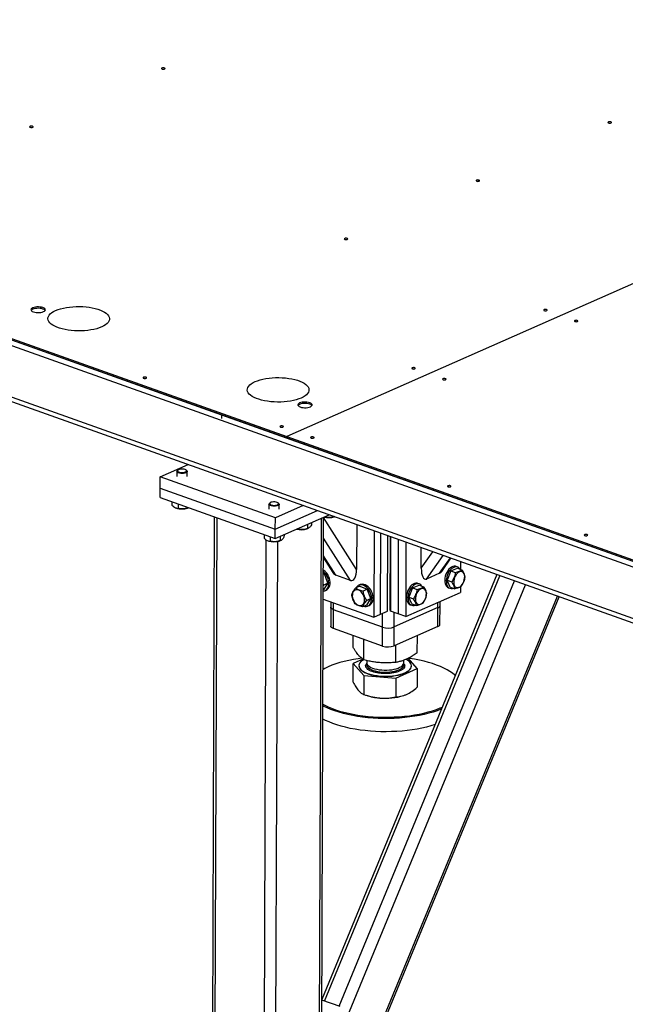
# Model space of a CAD drawing. Header units: millimetres. Extents: x 5 to 415, y 5 to 292.
# Tile 26 of 49: x 189 to 213, y 222 to 260. Entities that reach past the tile are written whole.
import ezdxf

# ---------------------------------------------------------------- set-up
doc = ezdxf.new("R2010")
doc.units = ezdxf.units.MM
doc.layers.add('TRAIT-FORT', color=4, linetype='Continuous', lineweight=25)

msp = doc.modelspace()

# ---------------------------------------------------------------- linework, layer by layer
at = {"layer": 'TRAIT-FORT', "color": 4, "linetype": 'Continuous', "lineweight": 25}
for p, q in [((236.08, 260.298), (199.351, 244.072)), ((236.08, 260.298), (199.351, 244.072)), ((166.356, 255.837), (199.351, 244.072)), ((166.356, 255.782), (196.813, 244.922)), ((166.356, 255.782), (199.351, 244.017)), ((166.355, 255.561), (232.345, 232.032)), ((232.238, 230.06), (168.039, 252.951)), ((168.264, 252.701), (232.224, 229.896)), ((196.813, 244.922), (196.812, 244.775)), ((196.813, 244.922), (196.812, 244.775)), ((196.813, 244.922), (232.346, 232.253)), ((196.812, 244.775), (196.812, 244.775)), ((196.812, 244.775), (196.812, 244.775)), ((199.351, 244.072), (199.351, 244.017)), ((199.351, 244.072), (232.346, 232.308)), ((199.351, 244.072), (199.351, 244.017)), ((199.351, 244.017), (199.351, 244.017)), ((199.351, 244.017), (232.346, 232.253)), ((194.429, 242.504), (195.516, 242.984)), ((195.076, 242.716), (195.076, 242.521)), ((195.121, 242.771), (195.096, 242.75)), ((195.457, 242.749), (195.432, 242.77)), ((195.476, 242.52), (195.476, 242.714)), ((194.427, 242.063), (194.429, 242.504)), ((198.907, 240.907), (194.429, 242.504)), ((194.426, 241.696), (194.427, 242.063)), ((194.427, 242.063), (198.906, 240.466)), ((194.426, 241.696), (198.904, 240.099)), ((194.883, 241.533), (194.883, 241.398)), ((195.125, 241.446), (195.125, 241.275)), ((198.66, 241.438), (198.659, 241.244)), ((198.705, 241.493), (198.679, 241.472)), ((199.04, 241.471), (199.015, 241.492)), ((199.059, 241.242), (199.06, 241.437)), ((195.041, 241.293), (195.057, 241.287)), ((195.485, 241.285), (195.524, 241.299)), ((195.514, 241.308), (195.513, 241.296)), ((195.523, 241.3), (195.513, 241.296)), ((198.906, 240.466), (200.546, 241.191)), ((199.995, 241.387), (198.907, 240.907)), ((196.531, 240.945), (196.427, 212.736)), ((196.534, 212.64), (196.638, 240.907)), ((198.904, 240.099), (201.005, 241.027)), ((198.906, 240.466), (198.907, 240.907)), ((200.308, 240.719), (200.308, 240.632)), ((200.6, 212.72), (200.704, 240.894)), ((200.681, 212.804), (200.785, 240.93)), ((202.071, 238.902), (200.785, 240.924)), ((200.813, 240.942), (200.837, 240.938)), ((200.837, 240.953), (200.837, 240.938)), ((201.198, 240.949), (201.212, 240.953)), ((198.904, 240.099), (198.906, 240.466)), ((199.748, 240.472), (199.773, 240.468)), ((199.773, 240.482), (199.773, 240.468)), ((200.133, 240.478), (200.171, 240.491)), ((200.162, 240.654), (200.161, 240.488)), ((200.171, 240.492), (200.161, 240.488)), ((202.078, 240.644), (202.071, 238.902)), ((202.75, 240.405), (202.737, 237.044)), ((203.004, 237.161), (203.015, 240.31)), ((198.445, 211.959), (198.549, 240.056)), ((198.467, 240.255), (198.466, 240.121)), ((198.624, 240.015), (198.64, 240.009)), ((198.709, 240.169), (198.708, 239.997)), ((198.897, 211.968), (199, 239.99)), ((199.069, 240.008), (199.107, 240.021)), ((199.097, 240.184), (199.097, 240.018)), ((199.106, 240.022), (199.097, 240.018)), ((199.244, 240.249), (199.243, 240.162)), ((201.831, 238.47), (200.782, 240.118)), ((203.27, 237.279), (203.281, 240.216)), ((203.376, 237.326), (203.387, 240.178)), ((203.393, 240.175), (203.383, 237.281)), ((203.692, 240.069), (203.681, 237.174)), ((203.99, 239.962), (203.98, 237.068)), ((204.585, 238.952), (204.588, 239.75)), ((204.585, 238.952), (205.035, 239.59)), ((200.779, 239.358), (201.147, 238.779)), ((201.263, 238.672), (200.78, 239.433)), ((204.796, 238.528), (205.442, 239.445)), ((205.301, 238.752), (205.72, 239.346)), ((205.381, 238.825), (205.743, 239.338)), ((206.113, 239.206), (206.112, 238.904)), ((205.731, 238.846), (205.591, 238.479)), ((205.731, 238.846), (205.992, 238.947)), ((205.731, 238.846), (205.911, 238.782)), ((206, 238.995), (205.94, 239.016)), ((205.992, 238.947), (206.171, 238.883)), ((207.532, 238.7), (200.716, 222.164)), ((200.777, 238.742), (200.814, 238.728)), ((200.814, 238.728), (200.777, 238.711)), ((200.949, 238.36), (200.814, 238.728)), ((200.825, 222.102), (207.65, 238.658)), ((201.831, 238.47), (201.263, 238.672)), ((201.392, 221.9), (208.217, 238.455)), ((205.301, 238.752), (204.796, 238.528)), ((205.591, 238.479), (205.77, 238.415)), ((205.712, 238.214), (205.591, 238.479)), ((200.79, 238.29), (200.775, 238.316)), ((200.775, 238.271), (200.79, 238.29)), ((200.792, 238.111), (200.775, 238.103)), ((200.949, 238.36), (200.79, 238.29)), ((200.792, 238.111), (200.949, 238.36)), ((200.834, 238.076), (200.887, 238.099)), ((201.427, 220.807), (208.64, 238.305)), ((202.193, 238.25), (202.034, 238.179)), ((202.204, 238.308), (202.151, 238.285)), ((202.193, 238.25), (202.486, 238.131)), ((202.486, 238.131), (202.326, 238.061)), ((202.621, 237.764), (202.486, 238.131)), ((203.98, 237.068), (206.109, 238.009)), ((204.241, 238.187), (204.101, 237.821)), ((204.241, 238.187), (204.502, 238.289)), ((204.241, 238.187), (204.42, 238.123)), ((204.509, 238.337), (204.45, 238.358)), ((204.502, 238.289), (204.681, 238.225)), ((205.645, 238.187), (205.704, 238.166)), ((205.712, 238.214), (205.891, 238.15)), ((206.11, 238.225), (206.109, 238.009)), ((200.773, 237.744), (202.737, 237.044)), ((201.064, 237.64), (201.063, 237.43)), ((201.414, 217.313), (209.885, 237.861)), ((201.414, 217.136), (209.948, 237.838)), ((202.621, 237.764), (202.462, 237.693)), ((202.464, 237.515), (202.621, 237.764)), ((204.101, 237.821), (204.28, 237.757)), ((204.221, 237.556), (204.101, 237.821)), ((205.237, 237.414), (205.237, 237.623)), ((205.318, 237.498), (205.318, 237.659)), ((201.063, 237.43), (201.061, 236.695)), ((201.168, 236.6), (201.17, 237.334)), ((201.17, 237.334), (201.171, 237.602)), ((203.081, 236.653), (201.17, 237.334)), ((202.464, 237.515), (202.304, 237.444)), ((202.506, 237.48), (202.56, 237.503)), ((203.004, 237.161), (203.27, 237.279)), ((203.383, 237.281), (203.376, 237.326)), ((203.681, 237.174), (203.383, 237.281)), ((205.237, 237.414), (203.533, 236.662)), ((203.533, 236.662), (203.535, 237.227)), ((204.154, 237.529), (204.214, 237.508)), ((204.221, 237.556), (204.4, 237.492)), ((205.234, 236.68), (205.237, 237.414)), ((205.315, 236.764), (205.318, 237.498)), ((202.737, 237.044), (203.004, 237.161)), ((203.081, 236.653), (203.083, 237.196)), ((203.98, 237.068), (203.681, 237.174)), ((203.079, 235.919), (201.168, 236.6)), ((203.079, 235.919), (203.081, 236.653)), ((205.234, 236.68), (203.53, 235.927)), ((203.53, 235.927), (203.533, 236.662)), ((201.937, 235.862), (201.939, 236.325)), ((202.351, 235.384), (202.353, 236.177)), ((204.431, 235.661), (204.433, 236.326)), ((203.597, 235.284), (203.6, 235.958)), ((202.309, 235.412), (201.935, 235.243)), ((202.463, 235.357), (202.462, 235.269)), ((203.902, 235.264), (203.903, 235.365)), ((204.429, 235.043), (204.082, 235.444)), ((201.932, 234.515), (201.935, 235.243)), ((201.935, 235.243), (202.348, 234.766)), ((202.16, 235.154), (202.16, 235.147)), ((203.595, 234.666), (204.429, 235.043)), ((204.204, 235.139), (204.204, 235.147)), ((204.429, 235.043), (204.426, 234.314)), ((202.348, 234.766), (202.346, 234.037)), ((202.348, 234.766), (203.595, 234.666)), ((203.595, 234.666), (203.592, 233.937)), ((205.886, 234.792), (205.85, 234.822)), ((205.886, 234.792), (205.912, 234.769)), ((205.911, 234.767), (205.891, 234.786)), ((202.34, 234.039), (202.448, 234.001)), ((203.908, 233.995), (203.914, 233.998)), ((201.431, 221.886), (200.716, 222.141))]:
    msp.add_line(p, q, dxfattribs=at)
at = {"layer": 'TRAIT-FORT', "color": 4, "linetype": 'Continuous', "lineweight": 25, "flags": 128}
for points in [[(194.495, 258.416), (194.482, 258.407), (194.478, 258.396), (194.485, 258.386), (194.501, 258.377), (194.523, 258.372), (194.55, 258.371), (194.575, 258.373), (194.597, 258.379), (194.61, 258.388), (194.614, 258.399), (194.607, 258.409), (194.591, 258.417), (194.568, 258.423), (194.542, 258.424), (194.516, 258.422), (194.495, 258.416)], [(189.362, 256.148), (189.349, 256.139), (189.345, 256.129), (189.352, 256.118), (189.368, 256.11), (189.39, 256.104), (189.417, 256.103), (189.442, 256.105), (189.464, 256.112), (189.477, 256.121), (189.481, 256.131), (189.474, 256.141), (189.458, 256.15), (189.435, 256.155), (189.409, 256.157), (189.383, 256.154), (189.362, 256.148)], [(211.871, 256.318), (211.857, 256.309), (211.853, 256.299), (211.86, 256.288), (211.876, 256.28), (211.899, 256.274), (211.925, 256.273), (211.951, 256.276), (211.972, 256.282), (211.985, 256.291), (211.989, 256.301), (211.983, 256.311), (211.967, 256.32), (211.944, 256.325), (211.917, 256.327), (211.892, 256.324), (211.871, 256.318)], [(206.738, 254.05), (206.724, 254.041), (206.72, 254.031), (206.727, 254.021), (206.743, 254.012), (206.766, 254.007), (206.792, 254.005), (206.818, 254.008), (206.839, 254.014), (206.853, 254.023), (206.856, 254.034), (206.85, 254.044), (206.834, 254.052), (206.811, 254.058), (206.784, 254.059), (206.759, 254.057), (206.738, 254.05)], [(201.605, 251.783), (201.591, 251.774), (201.587, 251.763), (201.594, 251.753), (201.61, 251.745), (201.633, 251.739), (201.659, 251.738), (201.685, 251.74), (201.706, 251.747), (201.72, 251.756), (201.723, 251.766), (201.717, 251.776), (201.701, 251.785), (201.678, 251.79), (201.651, 251.792), (201.626, 251.789), (201.605, 251.783)], [(189.468, 249.083), (189.432, 249.063), (189.408, 249.04), (189.397, 249.016), (189.401, 248.991), (189.418, 248.967), (189.449, 248.945), (189.491, 248.926), (189.542, 248.912), (189.6, 248.902), (189.662, 248.898), (189.724, 248.899), (189.784, 248.906), (189.839, 248.918), (189.886, 248.934), (189.922, 248.954), (189.946, 248.977), (189.957, 249.002), (189.953, 249.027), (189.936, 249.051), (189.905, 249.072), (189.863, 249.091), (189.812, 249.106), (189.754, 249.115), (189.692, 249.12), (189.63, 249.118), (189.57, 249.112), (189.515, 249.1), (189.468, 249.083)], [(190.357, 248.979), (190.449, 249.015), (190.55, 249.047), (190.659, 249.075), (190.775, 249.097), (190.897, 249.115), (191.023, 249.127), (191.152, 249.134), (191.282, 249.135), (191.411, 249.13), (191.539, 249.121), (191.663, 249.105), (191.783, 249.085), (191.896, 249.059), (192.002, 249.029), (192.099, 248.994), (192.186, 248.956), (192.262, 248.914), (192.327, 248.869), (192.378, 248.821), (192.417, 248.772), (192.442, 248.721), (192.453, 248.67), (192.45, 248.618), (192.432, 248.567), (192.401, 248.517), (192.357, 248.469), (192.3, 248.423), (192.23, 248.38), (192.149, 248.34), (192.057, 248.304), (191.956, 248.271), (191.847, 248.244), (191.731, 248.221), (191.609, 248.204), (191.483, 248.192), (191.354, 248.185), (191.225, 248.184), (191.095, 248.188), (190.967, 248.198), (190.843, 248.213), (190.724, 248.234), (190.61, 248.259), (190.504, 248.29), (190.407, 248.324), (190.32, 248.363), (190.244, 248.405), (190.18, 248.45), (190.128, 248.497), (190.09, 248.547), (190.065, 248.597), (190.054, 248.649), (190.057, 248.7), (190.074, 248.751), (190.105, 248.801), (190.149, 248.849), (190.207, 248.895), (190.276, 248.939), (190.357, 248.979)], [(189.948, 248.98), (189.935, 248.996), (189.905, 249.017), (189.863, 249.036), (189.812, 249.051), (189.754, 249.06), (189.692, 249.065), (189.63, 249.063), (189.569, 249.057), (189.514, 249.045), (189.468, 249.028)], [(189.948, 248.98), (189.935, 248.996), (189.905, 249.017), (189.863, 249.036), (189.812, 249.051), (189.754, 249.06), (189.692, 249.065), (189.63, 249.063), (189.569, 249.057), (189.514, 249.045), (189.468, 249.028)], [(209.368, 249.015), (209.355, 249.006), (209.351, 248.995), (209.358, 248.985), (209.374, 248.977), (209.397, 248.971), (209.423, 248.97), (209.449, 248.972), (209.47, 248.978), (209.483, 248.987), (209.487, 248.998), (209.48, 249.008), (209.464, 249.016), (209.442, 249.022), (209.415, 249.023), (209.39, 249.021), (209.368, 249.015)], [(210.563, 248.589), (210.549, 248.58), (210.546, 248.569), (210.552, 248.559), (210.568, 248.551), (210.591, 248.545), (210.618, 248.544), (210.643, 248.546), (210.664, 248.553), (210.678, 248.562), (210.682, 248.572), (210.675, 248.582), (210.659, 248.591), (210.636, 248.596), (210.61, 248.598), (210.584, 248.595), (210.563, 248.589)], [(204.236, 246.747), (204.222, 246.738), (204.218, 246.728), (204.225, 246.717), (204.241, 246.709), (204.264, 246.704), (204.29, 246.702), (204.316, 246.705), (204.337, 246.711), (204.35, 246.72), (204.354, 246.73), (204.348, 246.74), (204.332, 246.749), (204.309, 246.754), (204.282, 246.756), (204.257, 246.753), (204.236, 246.747)], [(193.778, 246.378), (193.764, 246.369), (193.76, 246.359), (193.767, 246.348), (193.783, 246.34), (193.806, 246.335), (193.832, 246.333), (193.858, 246.336), (193.879, 246.342), (193.892, 246.351), (193.896, 246.361), (193.89, 246.372), (193.874, 246.38), (193.851, 246.385), (193.824, 246.387), (193.799, 246.384), (193.778, 246.378)], [(198.121, 246.211), (198.213, 246.247), (198.314, 246.279), (198.423, 246.306), (198.539, 246.329), (198.661, 246.347), (198.787, 246.359), (198.916, 246.366), (199.045, 246.367), (199.175, 246.362), (199.303, 246.352), (199.427, 246.337), (199.546, 246.316), (199.66, 246.291), (199.766, 246.261), (199.863, 246.226), (199.95, 246.188), (200.026, 246.146), (200.09, 246.101), (200.142, 246.053), (200.18, 246.004), (200.205, 245.953), (200.216, 245.902), (200.213, 245.85), (200.196, 245.799), (200.165, 245.749), (200.121, 245.701), (200.063, 245.655), (199.994, 245.612), (199.913, 245.572), (199.821, 245.535), (199.72, 245.503), (199.611, 245.476), (199.495, 245.453), (199.373, 245.436), (199.247, 245.423), (199.118, 245.417), (198.988, 245.416), (198.859, 245.42), (198.731, 245.43), (198.607, 245.445), (198.487, 245.466), (198.374, 245.491), (198.268, 245.522), (198.171, 245.556), (198.084, 245.595), (198.008, 245.637), (197.943, 245.682), (197.892, 245.729), (197.853, 245.778), (197.828, 245.829), (197.817, 245.88), (197.82, 245.932), (197.838, 245.983), (197.869, 246.033), (197.913, 246.081), (197.97, 246.127), (198.04, 246.171), (198.121, 246.211)], [(205.43, 246.321), (205.416, 246.312), (205.413, 246.302), (205.419, 246.292), (205.435, 246.283), (205.458, 246.278), (205.485, 246.276), (205.51, 246.279), (205.531, 246.285), (205.545, 246.294), (205.549, 246.304), (205.542, 246.315), (205.526, 246.323), (205.503, 246.328), (205.477, 246.33), (205.451, 246.327), (205.43, 246.321)], [(199.852, 245.381), (199.815, 245.361), (199.792, 245.338), (199.781, 245.313), (199.785, 245.289), (199.802, 245.265), (199.833, 245.243), (199.874, 245.224), (199.926, 245.21), (199.984, 245.2), (200.045, 245.196), (200.108, 245.197), (200.168, 245.204), (200.223, 245.215), (200.27, 245.232), (200.306, 245.252), (200.33, 245.275), (200.34, 245.299), (200.337, 245.324), (200.319, 245.348), (200.289, 245.37), (200.247, 245.389), (200.196, 245.403), (200.138, 245.413), (200.076, 245.417), (200.013, 245.416), (199.953, 245.409), (199.898, 245.397), (199.852, 245.381)], [(200.333, 245.276), (200.319, 245.293), (200.289, 245.315), (200.247, 245.334), (200.196, 245.348), (200.138, 245.358), (200.076, 245.362), (200.013, 245.361), (199.953, 245.354), (199.898, 245.342), (199.851, 245.326)], [(200.332, 245.278), (200.319, 245.293), (200.289, 245.315), (200.247, 245.334), (200.196, 245.348), (200.138, 245.358), (200.076, 245.362), (200.013, 245.361), (199.953, 245.354), (199.898, 245.342), (199.851, 245.326)], [(199.103, 244.479), (199.089, 244.47), (199.085, 244.46), (199.092, 244.45), (199.108, 244.441), (199.131, 244.436), (199.157, 244.434), (199.183, 244.437), (199.204, 244.443), (199.218, 244.452), (199.221, 244.463), (199.215, 244.473), (199.199, 244.481), (199.176, 244.487), (199.149, 244.488), (199.124, 244.486), (199.103, 244.479)], [(200.297, 244.054), (200.284, 244.045), (200.28, 244.034), (200.286, 244.024), (200.302, 244.015), (200.325, 244.01), (200.352, 244.009), (200.377, 244.011), (200.398, 244.017), (200.412, 244.026), (200.416, 244.037), (200.409, 244.047), (200.393, 244.055), (200.37, 244.061), (200.344, 244.062), (200.318, 244.06), (200.297, 244.054)], [(195.457, 242.749), (195.465, 242.741), (195.476, 242.72), (195.472, 242.699), (195.454, 242.678), (195.423, 242.661), (195.381, 242.647), (195.331, 242.639), (195.277, 242.636), (195.223, 242.639), (195.173, 242.647), (195.131, 242.661), (195.099, 242.679), (195.081, 242.699), (195.077, 242.721), (195.088, 242.742), (195.096, 242.75)], [(195.252, 242.808), (195.203, 242.803), (195.161, 242.792), (195.128, 242.776), (195.109, 242.757), (195.105, 242.737), (195.116, 242.717), (195.141, 242.699), (195.178, 242.685), (195.224, 242.676), (195.275, 242.673), (195.326, 242.675), (195.372, 242.684), (195.41, 242.697), (195.436, 242.715), (195.448, 242.735), (195.444, 242.755), (195.426, 242.774), (195.395, 242.79), (195.353, 242.802), (195.304, 242.808), (195.252, 242.808)], [(205.622, 242.155), (205.608, 242.146), (205.605, 242.136), (205.611, 242.125), (205.627, 242.117), (205.65, 242.111), (205.677, 242.11), (205.702, 242.112), (205.723, 242.119), (205.737, 242.128), (205.741, 242.138), (205.734, 242.148), (205.718, 242.157), (205.695, 242.162), (205.669, 242.164), (205.643, 242.161), (205.622, 242.155)], [(199.04, 241.471), (199.048, 241.464), (199.059, 241.443), (199.055, 241.421), (199.037, 241.401), (199.006, 241.383), (198.964, 241.37), (198.914, 241.361), (198.86, 241.358), (198.806, 241.361), (198.756, 241.37), (198.714, 241.384), (198.682, 241.401), (198.664, 241.422), (198.66, 241.443), (198.671, 241.464), (198.679, 241.472)], [(198.836, 241.531), (198.786, 241.525), (198.744, 241.514), (198.711, 241.498), (198.692, 241.479), (198.688, 241.459), (198.699, 241.439), (198.724, 241.422), (198.761, 241.407), (198.807, 241.398), (198.858, 241.395), (198.909, 241.398), (198.955, 241.406), (198.993, 241.42), (199.019, 241.437), (199.031, 241.457), (199.028, 241.477), (199.009, 241.496), (198.978, 241.512), (198.936, 241.524), (198.887, 241.53), (198.836, 241.531)], [(210.947, 240.256), (210.933, 240.247), (210.93, 240.237), (210.936, 240.227), (210.952, 240.218), (210.975, 240.213), (211.002, 240.211), (211.027, 240.214), (211.048, 240.22), (211.062, 240.229), (211.065, 240.24), (211.059, 240.25), (211.043, 240.258), (211.02, 240.264), (210.994, 240.265), (210.968, 240.263), (210.947, 240.256)], [(200.775, 238.06), (200.827, 238.073), (200.875, 238.1), (200.915, 238.138), (200.947, 238.188), (200.97, 238.247), (200.982, 238.313), (200.984, 238.385), (200.976, 238.46), (200.957, 238.535), (200.929, 238.608), (200.892, 238.678), (200.847, 238.741), (200.796, 238.795), (200.777, 238.812)], [(200.887, 238.099), (200.928, 238.123), (200.968, 238.162), (201, 238.211), (201.023, 238.27), (201.035, 238.337), (201.038, 238.408), (201.029, 238.483), (201.011, 238.558), (200.982, 238.632), (200.945, 238.701), (200.9, 238.764), (200.85, 238.819), (200.794, 238.863), (200.778, 238.874)], [(205.94, 239.016), (205.917, 239.023), (205.868, 239.025), (205.816, 239.015), (205.764, 238.99), (205.712, 238.954), (205.663, 238.906), (205.618, 238.848), (205.579, 238.783), (205.547, 238.711), (205.522, 238.636), (205.506, 238.56), (205.5, 238.486)], [(206.098, 238.909), (206.095, 238.915), (206.062, 238.956), (206.022, 238.985), (205.977, 239.001), (205.928, 239.004), (205.876, 238.993), (205.824, 238.969), (205.772, 238.933), (205.723, 238.885), (205.678, 238.827), (205.639, 238.761), (205.606, 238.69), (205.582, 238.615), (205.566, 238.539), (205.56, 238.464)], [(205.87, 238.284), (205.895, 238.243), (205.927, 238.214), (205.965, 238.198), (206.007, 238.195), (206.052, 238.206), (206.097, 238.23), (206.14, 238.266), (206.18, 238.312), (206.214, 238.367), (206.242, 238.428), (206.262, 238.493), (206.274, 238.558), (206.276, 238.62), (206.268, 238.678), (206.252, 238.728), (206.227, 238.769), (206.195, 238.798), (206.157, 238.814), (206.115, 238.817), (206.07, 238.806), (206.026, 238.782), (205.982, 238.746), (205.942, 238.7), (205.908, 238.645), (205.88, 238.584), (205.86, 238.519), (205.849, 238.454), (205.847, 238.392), (205.854, 238.334), (205.87, 238.284)], [(205.5, 238.486), (205.503, 238.415), (205.515, 238.35), (205.536, 238.293), (205.565, 238.246), (205.601, 238.21), (205.644, 238.188), (205.645, 238.187)], [(205.56, 238.464), (205.562, 238.393), (205.574, 238.328), (205.595, 238.272), (205.625, 238.225), (205.661, 238.189), (205.704, 238.166), (205.751, 238.157), (205.802, 238.161), (205.835, 238.17)], [(201.928, 237.738), (201.956, 237.676), (201.992, 237.62), (202.035, 237.572), (202.082, 237.534), (202.132, 237.507), (202.182, 237.493), (202.231, 237.493), (202.275, 237.506), (202.314, 237.532), (202.346, 237.569), (202.368, 237.617), (202.381, 237.672), (202.383, 237.734), (202.375, 237.798), (202.356, 237.862), (202.328, 237.924), (202.292, 237.98), (202.25, 238.028), (202.202, 238.066), (202.153, 238.093), (202.102, 238.107), (202.054, 238.107), (202.009, 238.094), (201.97, 238.068), (201.939, 238.031), (201.916, 237.983), (201.904, 237.927), (201.902, 237.866), (201.91, 237.802), (201.928, 237.738)], [(202.36, 237.469), (202.39, 237.463), (202.447, 237.463), (202.499, 237.477), (202.547, 237.503), (202.587, 237.542), (202.619, 237.592), (202.642, 237.651), (202.654, 237.717), (202.657, 237.789), (202.648, 237.863), (202.629, 237.939), (202.601, 238.012), (202.564, 238.082), (202.519, 238.144), (202.469, 238.199), (202.413, 238.243), (202.355, 238.276), (202.296, 238.296), (202.238, 238.303), (202.184, 238.296), (202.133, 238.276), (202.089, 238.243), (202.053, 238.199), (202.044, 238.184)], [(202.56, 237.503), (202.6, 237.527), (202.64, 237.565), (202.672, 237.615), (202.695, 237.674), (202.708, 237.74), (202.71, 237.812), (202.701, 237.887), (202.683, 237.962), (202.654, 238.036), (202.617, 238.105), (202.573, 238.168), (202.522, 238.222), (202.466, 238.267), (202.408, 238.299), (202.35, 238.32), (202.292, 238.326), (202.237, 238.32), (202.204, 238.308)], [(204.45, 238.358), (204.427, 238.364), (204.378, 238.367), (204.326, 238.356), (204.273, 238.332), (204.222, 238.295), (204.173, 238.247), (204.128, 238.19), (204.089, 238.124), (204.056, 238.053), (204.032, 237.978), (204.016, 237.902), (204.009, 237.827)], [(204.608, 238.251), (204.605, 238.256), (204.572, 238.297), (204.532, 238.327), (204.487, 238.343), (204.437, 238.346), (204.386, 238.335), (204.333, 238.311), (204.282, 238.274), (204.233, 238.226), (204.188, 238.168), (204.148, 238.103), (204.116, 238.031), (204.092, 237.957), (204.076, 237.88), (204.069, 237.806)], [(204.38, 237.625), (204.405, 237.585), (204.437, 237.556), (204.475, 237.54), (204.517, 237.537), (204.561, 237.548), (204.606, 237.572), (204.649, 237.608), (204.689, 237.654), (204.724, 237.709), (204.752, 237.77), (204.772, 237.834), (204.783, 237.899), (204.785, 237.962), (204.778, 238.02), (204.761, 238.07), (204.736, 238.11), (204.704, 238.139), (204.667, 238.156), (204.624, 238.158), (204.58, 238.148), (204.535, 238.124), (204.492, 238.088), (204.452, 238.041), (204.417, 237.986), (204.389, 237.925), (204.369, 237.861), (204.358, 237.796), (204.356, 237.733), (204.364, 237.676), (204.38, 237.625)], [(204.009, 237.827), (204.012, 237.756), (204.024, 237.691), (204.045, 237.634), (204.074, 237.588), (204.111, 237.552), (204.154, 237.529), (204.154, 237.529)], [(204.069, 237.806), (204.072, 237.735), (204.084, 237.67), (204.105, 237.613), (204.134, 237.566), (204.171, 237.531), (204.213, 237.508), (204.261, 237.498), (204.312, 237.502), (204.344, 237.512)], [(201.17, 237.334), (201.128, 237.353), (201.095, 237.374), (201.073, 237.398), (201.064, 237.422), (201.063, 237.43)], [(201.17, 237.334), (201.128, 237.353), (201.095, 237.374), (201.073, 237.398), (201.064, 237.422), (201.063, 237.43)], [(201.168, 236.6), (201.125, 236.618), (201.092, 236.64), (201.071, 236.663), (201.061, 236.688), (201.061, 236.695)], [(202.265, 235.444), (202.135, 235.426), (201.947, 235.395), (201.764, 235.36), (201.588, 235.319), (201.419, 235.274), (201.259, 235.224), (201.108, 235.17), (200.967, 235.111), (200.837, 235.049), (200.763, 235.01)], [(202.345, 235.386), (202.294, 235.354), (202.24, 235.311), (202.2, 235.266), (202.173, 235.219), (202.161, 235.172), (202.163, 235.124), (202.179, 235.076), (202.209, 235.029), (202.253, 234.984), (202.31, 234.942), (202.379, 234.902), (202.459, 234.866), (202.55, 234.834), (202.649, 234.806), (202.756, 234.783), (202.869, 234.766), (202.987, 234.753)], [(202.987, 234.753), (203.107, 234.747), (203.228, 234.746), (203.348, 234.75), (203.466, 234.76), (203.58, 234.776), (203.689, 234.797), (203.79, 234.823), (203.883, 234.854), (203.966, 234.888), (204.038, 234.927), (204.098, 234.968), (204.145, 235.012), (204.179, 235.058), (204.199, 235.106), (204.204, 235.154), (204.195, 235.201), (204.172, 235.249), (204.135, 235.295), (204.084, 235.338), (204.021, 235.379), (203.987, 235.398)], [(205.891, 234.786), (205.803, 234.859), (205.702, 234.93), (205.589, 234.998), (205.465, 235.063), (205.33, 235.124), (205.184, 235.181), (205.029, 235.235), (204.866, 235.284), (204.694, 235.328), (204.515, 235.368), (204.329, 235.402), (204.138, 235.432), (204.086, 235.439)], [(202.16, 235.147), (202.163, 235.116), (202.179, 235.069), (202.209, 235.022), (202.253, 234.977), (202.31, 234.935), (202.379, 234.895), (202.459, 234.859), (202.55, 234.827), (202.649, 234.799), (202.756, 234.776), (202.869, 234.758), (202.987, 234.746)], [(202.462, 235.269), (202.468, 235.234), (202.487, 235.195), (202.519, 235.157), (202.565, 235.122), (202.623, 235.089), (202.691, 235.06), (202.769, 235.034), (202.855, 235.013), (202.948, 234.998), (203.045, 234.987)], [(202.469, 235.23), (202.467, 235.224), (202.462, 235.185), (202.471, 235.145), (202.493, 235.106), (202.529, 235.069), (202.578, 235.034), (202.638, 235.002), (202.71, 234.973), (202.79, 234.949), (202.878, 234.93), (202.971, 234.915), (203.069, 234.906), (203.169, 234.902), (203.27, 234.904), (203.368, 234.911), (203.463, 234.924), (203.553, 234.941), (203.635, 234.964), (203.708, 234.991), (203.772, 235.022), (203.823, 235.056), (203.863, 235.092), (203.889, 235.131)], [(202.987, 234.746), (203.107, 234.739), (203.228, 234.738), (203.348, 234.743), (203.466, 234.753), (203.58, 234.769), (203.689, 234.79), (203.79, 234.816), (203.883, 234.846), (203.966, 234.881), (204.038, 234.919), (204.098, 234.961), (204.145, 235.005), (204.179, 235.051), (204.199, 235.098), (204.204, 235.139)], [(203.045, 234.987), (203.144, 234.982), (203.245, 234.982), (203.344, 234.988), (203.44, 234.999), (203.531, 235.016), (203.615, 235.037), (203.691, 235.063), (203.757, 235.093), (203.812, 235.126), (203.854, 235.162), (203.884, 235.2), (203.9, 235.24), (203.902, 235.264)], [(200.758, 233.656), (200.829, 233.618), (200.959, 233.555), (201.099, 233.495), (201.25, 233.44), (201.409, 233.389), (201.577, 233.342), (201.753, 233.3), (201.935, 233.263), (202.123, 233.231), (202.317, 233.204), (202.514, 233.183), (202.715, 233.167), (202.917, 233.156), (203.121, 233.151), (203.326, 233.152), (203.529, 233.158), (203.731, 233.17), (203.931, 233.187), (204.126, 233.209), (204.318, 233.237), (204.503, 233.271), (204.683, 233.309), (204.855, 233.352), (205.019, 233.399), (205.175, 233.451), (205.321, 233.508), (205.407, 233.545)], [(205.377, 233.471), (205.35, 233.46), (205.202, 233.403), (205.044, 233.35), (204.878, 233.302), (204.703, 233.258), (204.521, 233.22), (204.333, 233.186), (204.139, 233.158), (203.941, 233.135), (203.739, 233.117), (203.534, 233.105), (203.328, 233.099), (203.121, 233.098), (202.914, 233.104), (202.708, 233.114), (202.505, 233.131), (202.305, 233.152), (202.109, 233.18), (201.918, 233.212), (201.733, 233.25), (201.555, 233.292), (201.385, 233.34), (201.224, 233.391), (201.071, 233.448), (200.929, 233.508), (200.797, 233.572), (200.758, 233.592)], [(205.127, 232.863), (205.122, 232.862), (204.96, 232.811), (204.789, 232.765), (204.611, 232.724), (204.426, 232.688), (204.235, 232.657), (204.038, 232.631), (203.838, 232.611), (203.635, 232.596), (203.429, 232.587), (203.222, 232.584), (203.015, 232.586), (202.809, 232.594), (202.604, 232.608), (202.403, 232.627), (202.204, 232.651), (202.011, 232.681), (201.823, 232.716), (201.642, 232.756), (201.467, 232.801), (201.301, 232.851), (201.144, 232.905), (200.997, 232.963), (200.86, 233.025), (200.756, 233.078)]]:
    msp.add_lwpolyline(points, dxfattribs=at)
at = {"layer": 'TRAIT-FORT', "color": 4, "linetype": 'Continuous', "lineweight": 25}
for centre, radius, start, end in [((189.509, 248.907), 0.128, 108.9323, 144.0852), ((199.892, 245.207), 0.126, 108.7047, 145.4129), ((199.893, 245.205), 0.128, 108.9323, 144.0852), ((195.274, 241.962), 0.709, 252.1816, 287.3961), ((200.985, 241.639), 0.723, 255.6807, 287.1499), ((199.92, 241.169), 0.723, 255.6807, 287.1499), ((198.857, 240.684), 0.709, 252.1816, 287.3961), ((205.211, 237.52), 0.109, 283.5856, 348.4091), ((203.294, 237.307), 0.688, 251.9538, 290.3005), ((205.208, 236.786), 0.109, 283.5856, 348.4091), ((203.292, 236.573), 0.688, 251.9538, 290.3005), ((203.784, 235.185), 0.118, 332.6514, 19.8115), ((203.11, 235.964), 2.072, 251.3594, 266.0871), ((203.193, 236.284), 2.398, 264.633, 287.3419)]:
    msp.add_arc(centre, radius, start, end, dxfattribs=at)
for centre, major_axis, ratio, start_param, end_param in [((201.265, 239.19), (-0.046, 0.524), 0.447107, 2.430593, 2.939178), ((201.833, 238.988), (-0.046, 0.524), 0.447107, 2.939178, 4.509975), ((204.798, 239.046), (0.047, 0.526), 0.394815, 1.786075, 3.356871), ((205.303, 239.269), (0.047, 0.526), 0.394815, 3.356871, 3.740686)]:
    msp.add_ellipse(centre, major_axis=major_axis, ratio=ratio, start_param=start_param, end_param=end_param, dxfattribs=at)
for points, knots in [([(194.883, 241.398), (194.904, 241.38), (194.946, 241.342), (195.009, 241.304), (195.069, 241.282), (195.106, 241.277), (195.125, 241.275)], [0, 0, 0, 0, 0.264605, 0.534948, 0.765343, 1, 1, 1, 1]), ([(195.513, 241.296), (195.464, 241.282), (195.382, 241.259), (195.263, 241.255), (195.184, 241.263), (195.138, 241.272), (195.125, 241.275)], [0, 0, 0, 0, 0.385549, 0.637642, 0.896546, 1, 1, 1, 1]), ([(201.208, 240.955), (201.164, 240.943), (201.088, 240.922), (200.976, 240.918), (200.896, 240.926), (200.85, 240.935), (200.837, 240.938)], [0, 0, 0, 0, 0.355884, 0.620147, 0.891551, 1, 1, 1, 1]), ([(200.161, 240.488), (200.112, 240.475), (200.03, 240.452), (199.911, 240.447), (199.831, 240.456), (199.786, 240.465), (199.773, 240.468)], [0, 0, 0, 0, 0.385549, 0.637642, 0.896546, 1, 1, 1, 1]), ([(200.308, 240.632), (200.295, 240.612), (200.269, 240.57), (200.231, 240.527), (200.203, 240.505), (200.188, 240.499), (200.184, 240.498)], [0, 0, 0, 0, 0.314065, 0.63494, 0.908401, 1, 1, 1, 1]), ([(198.466, 240.121), (198.487, 240.102), (198.529, 240.064), (198.592, 240.026), (198.652, 240.004), (198.689, 240), (198.708, 239.997)], [0, 0, 0, 0, 0.264605, 0.534948, 0.765343, 1, 1, 1, 1]), ([(199.097, 240.018), (199.047, 240.004), (198.965, 239.981), (198.847, 239.977), (198.767, 239.986), (198.721, 239.995), (198.708, 239.997)], [0, 0, 0, 0, 0.385549, 0.637642, 0.896546, 1, 1, 1, 1]), ([(199.243, 240.162), (199.231, 240.141), (199.205, 240.1), (199.167, 240.057), (199.138, 240.034), (199.123, 240.029), (199.119, 240.027)], [0, 0, 0, 0, 0.314065, 0.63494, 0.908401, 1, 1, 1, 1]), ([(205.911, 238.782), (205.905, 238.748), (205.893, 238.679), (205.862, 238.582), (205.82, 238.493), (205.787, 238.441), (205.77, 238.415)], [0, 0, 0, 0, 0.264605, 0.534948, 0.765343, 1, 1, 1, 1]), ([(205.911, 238.782), (205.94, 238.788), (205.999, 238.801), (206.071, 238.826), (206.129, 238.854), (206.157, 238.873), (206.171, 238.883)], [0, 0, 0, 0, 0.264605, 0.534948, 0.765343, 1, 1, 1, 1]), ([(206.292, 238.618), (206.286, 238.649), (206.275, 238.699), (206.237, 238.781), (206.202, 238.839), (206.178, 238.873), (206.171, 238.883)], [0, 0, 0, 0, 0.385549, 0.637642, 0.896546, 1, 1, 1, 1]), ([(205.891, 238.15), (205.884, 238.181), (205.874, 238.231), (205.836, 238.313), (205.801, 238.371), (205.777, 238.405), (205.77, 238.415)], [0, 0, 0, 0, 0.385549, 0.637642, 0.896546, 1, 1, 1, 1]), ([(206.152, 238.252), (206.17, 238.281), (206.208, 238.341), (206.25, 238.434), (206.277, 238.528), (206.287, 238.588), (206.292, 238.618)], [0, 0, 0, 0, 0.264605, 0.534948, 0.765343, 1, 1, 1, 1]), ([(202.034, 238.179), (202.014, 238.155), (201.975, 238.106), (201.929, 238.039), (201.897, 237.98), (201.883, 237.947), (201.876, 237.93)], [0, 0, 0, 0, 0.264605, 0.534948, 0.765343, 1, 1, 1, 1]), ([(202.034, 238.179), (202.053, 238.166), (202.093, 238.14), (202.164, 238.108), (202.244, 238.081), (202.299, 238.068), (202.326, 238.061)], [0, 0, 0, 0, 0.264605, 0.534948, 0.765343, 1, 1, 1, 1]), ([(202.462, 237.693), (202.436, 237.737), (202.395, 237.808), (202.354, 237.921), (202.336, 238), (202.328, 238.047), (202.326, 238.061)], [0, 0, 0, 0, 0.385549, 0.637642, 0.896546, 1, 1, 1, 1]), ([(204.42, 238.123), (204.414, 238.089), (204.403, 238.02), (204.371, 237.923), (204.329, 237.835), (204.296, 237.783), (204.28, 237.757)], [0, 0, 0, 0, 0.264605, 0.534948, 0.765343, 1, 1, 1, 1]), ([(204.42, 238.123), (204.449, 238.13), (204.508, 238.143), (204.581, 238.168), (204.639, 238.195), (204.667, 238.215), (204.681, 238.225)], [0, 0, 0, 0, 0.264605, 0.534948, 0.765343, 1, 1, 1, 1]), ([(204.802, 237.96), (204.795, 237.99), (204.785, 238.041), (204.747, 238.122), (204.712, 238.18), (204.688, 238.215), (204.681, 238.225)], [0, 0, 0, 0, 0.385549, 0.637642, 0.896546, 1, 1, 1, 1]), ([(206.152, 238.252), (206.136, 238.241), (206.103, 238.218), (206.04, 238.19), (205.968, 238.167), (205.917, 238.156), (205.891, 238.15)], [0, 0, 0, 0, 0.264605, 0.534948, 0.765343, 1, 1, 1, 1]), ([(202.012, 237.562), (201.986, 237.606), (201.944, 237.677), (201.904, 237.79), (201.886, 237.869), (201.878, 237.917), (201.876, 237.93)], [0, 0, 0, 0, 0.3855495, 0.6376419, 0.8965462, 1, 1, 1, 1]), ([(202.304, 237.444), (202.312, 237.463), (202.328, 237.502), (202.365, 237.565), (202.41, 237.629), (202.444, 237.672), (202.462, 237.693)], [0, 0, 0, 0, 0.264605, 0.534948, 0.765343, 1, 1, 1, 1]), ([(204.4, 237.492), (204.394, 237.522), (204.384, 237.573), (204.345, 237.654), (204.31, 237.712), (204.286, 237.747), (204.28, 237.757)], [0, 0, 0, 0, 0.385549, 0.637642, 0.896546, 1, 1, 1, 1]), ([(204.661, 237.593), (204.68, 237.623), (204.718, 237.682), (204.759, 237.776), (204.787, 237.87), (204.797, 237.93), (204.802, 237.96)], [0, 0, 0, 0, 0.264605, 0.534948, 0.765343, 1, 1, 1, 1]), ([(202.304, 237.444), (202.273, 237.452), (202.21, 237.467), (202.13, 237.496), (202.063, 237.528), (202.029, 237.551), (202.012, 237.562)], [0, 0, 0, 0, 0.264605, 0.534948, 0.765343, 1, 1, 1, 1]), ([(204.661, 237.593), (204.645, 237.582), (204.613, 237.56), (204.55, 237.532), (204.478, 237.509), (204.426, 237.498), (204.4, 237.492)], [0, 0, 0, 0, 0.264605, 0.534948, 0.765343, 1, 1, 1, 1]), ([(202.351, 235.384), (202.323, 235.402), (202.271, 235.435), (202.194, 235.503), (202.126, 235.579), (202.062, 235.663), (202.001, 235.754), (201.959, 235.825), (201.937, 235.862)], [0, 0, 0, 0, 0.202068, 0.3827, 0.555315, 0.692992, 0.838894, 1, 1, 1, 1]), ([(203.597, 235.284), (203.514, 235.276), (203.356, 235.262), (203.124, 235.26), (202.919, 235.274), (202.728, 235.299), (202.543, 235.335), (202.417, 235.367), (202.351, 235.384)], [0, 0, 0, 0, 0.202068, 0.3827, 0.555315, 0.692992, 0.838894, 1, 1, 1, 1]), ([(204.431, 235.661), (204.375, 235.622), (204.27, 235.547), (204.115, 235.456), (203.977, 235.391), (203.85, 235.344), (203.726, 235.308), (203.642, 235.292), (203.597, 235.284)], [0, 0, 0, 0, 0.202068, 0.3827, 0.555315, 0.692992, 0.838894, 1, 1, 1, 1]), ([(203.037, 234.855), (202.992, 234.86), (202.899, 234.869), (202.768, 234.897), (202.648, 234.935), (202.547, 234.983), (202.486, 235.029), (202.451, 235.068), (202.428, 235.107), (202.418, 235.155), (202.43, 235.208), (202.456, 235.24), (202.468, 235.255)], [0, 0, 0, 0, 0.106149, 0.218656, 0.335841, 0.455513, 0.575184, 0.633844, 0.69252, 0.805027, 0.911176, 1, 1, 1, 1]), ([(203.928, 235.091), (203.917, 235.073), (203.893, 235.036), (203.825, 234.984), (203.73, 234.937), (203.61, 234.898), (203.494, 234.874), (203.396, 234.86), (203.299, 234.851), (203.177, 234.847), (203.083, 234.853), (203.037, 234.855)], [0, 0, 0, 0, 0.1164968, 0.2399717, 0.3685799, 0.4999174, 0.6312549, 0.6956328, 0.7600283, 0.8835032, 1, 1, 1, 1]), ([(203.898, 235.248), (203.903, 235.243), (203.916, 235.229), (203.935, 235.195), (203.948, 235.146), (203.934, 235.109), (203.928, 235.091)], [0, 0, 0, 0, 0.095593, 0.28694, 0.653838, 1, 1, 1, 1]), ([(201.932, 234.515), (201.966, 234.451), (202.016, 234.356), (202.086, 234.251), (202.121, 234.207), (202.139, 234.186)], [0, 0, 0, 0, 0.495251, 0.746818, 1, 1, 1, 1]), ([(202.139, 234.186), (202.173, 234.15), (202.243, 234.079), (202.311, 234.051), (202.346, 234.037)], [0, 0, 0, 0, 0.494511, 1, 1, 1, 1]), ([(204.009, 234.036), (204.079, 234.072), (204.22, 234.145), (204.357, 234.257), (204.426, 234.314)], [0, 0, 0, 0, 0.494511, 1, 1, 1, 1]), ([(202.346, 234.037), (202.447, 234.005), (202.599, 233.955), (202.809, 233.914), (202.915, 233.902), (202.969, 233.897)], [0, 0, 0, 0, 0.495251, 0.746818, 1, 1, 1, 1]), ([(202.969, 233.897), (203.073, 233.893), (203.284, 233.885), (203.489, 233.92), (203.592, 233.937)], [0, 0, 0, 0, 0.494511, 1, 1, 1, 1]), ([(203.592, 233.937), (203.66, 233.943), (203.762, 233.952), (203.902, 233.991), (203.973, 234.021), (204.009, 234.036)], [0, 0, 0, 0, 0.495251, 0.746818, 1, 1, 1, 1])]:
    msp.add_open_spline(points, degree=3, knots=knots, dxfattribs=at)

doc.saveas('drawing.dxf')
